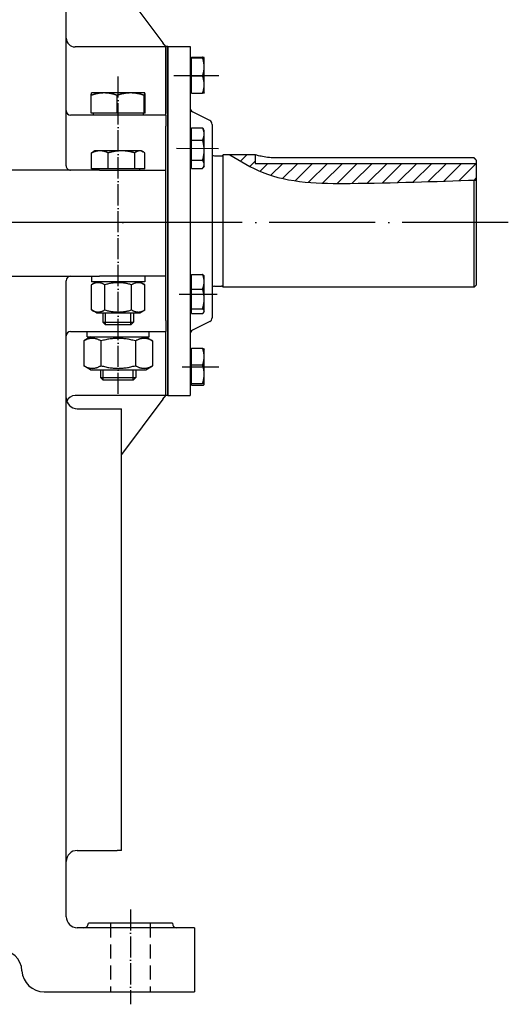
# Model space of a CAD drawing. Header units: millimetres. Extents: x -1 to 1188, y 0 to 841.
# Tile 30 of 32: x 708 to 819, y 433 to 656. Entities that reach past the tile are written whole.
import ezdxf

# ---------------------------------------------------------------- set-up
doc = ezdxf.new("R2010")
doc.units = ezdxf.units.MM
doc.linetypes.add('DuongTam', pattern=[30, 24, -3, 0, -3])
doc.linetypes.add('NetDut', pattern=[4.7625, 3.175, -1.5875])
for name, color, linetype in [('DuongTam', 3, 'DuongTam'), ('Khuat', 1, 'NetDut'), ('Lien_Dam', 7, 'Continuous'), ('Lien_Manh', 5, 'Continuous'), ('MatCat', 1, 'Continuous')]:
    doc.layers.add(name, color=color, linetype=linetype)

msp = doc.modelspace()

# ---------------------------------------------------------------- hatches: boundary and pattern name
at = {"layer": 'MatCat'}
h = msp.add_hatch(dxfattribs=at)
h.set_pattern_fill('ANSI31', color=256, scale=0.75, style=0)
edge = h.paths.add_edge_path()
edge.add_line((811.71304, 623.14433), (761.71304, 623.14433))
edge.add_line((761.71304, 623.14433), (761.71304, 625.07875))
edge.add_line((761.71304, 625.07875), (755.98631, 625.07875))
edge.add_spline(control_points=[(755.98631, 625.07875), (758.37961, 623.6247), (766.53927, 618.66729), (786.28259, 618.45494), (802.3037, 619.03239), (811.71304, 619.37153)], knot_values=[0, 0, 0, 0, 8.319474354, 28.364185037, 56.890240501, 56.890240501, 56.890240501, 56.890240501], degree=3, periodic=0)
edge.add_line((811.71304, 619.37153), (811.71304, 623.14433))

# ---------------------------------------------------------------- linework, layer by layer
at = {"layer": 'DuongTam', "ltscale": 0.2}
for p, q in [((730.71304, 570.93669), (730.71304, 642.85417)), ((733.46304, 454.22901), (733.46304, 432.74266))]:
    msp.add_line(p, q, dxfattribs=at)
at = {"layer": 'DuongTam', "ltscale": 0.5}
msp.add_line((743.27102, 643.04264), (753.51184, 643.03774), dxfattribs=at)
at = {"layer": 'DuongTam'}
for p, q in [((743.92205, 626.54232), (753.39055, 626.5378)), ((818.94317, 609.72078), (569.10181, 609.72078)), ((744.47804, 593.54205), (753.1171, 593.53792)), ((753.48448, 576.99739), (745.212, 577.00135))]:
    msp.add_line(p, q, dxfattribs=at)
at = {"layer": 'Khuat'}
for p, q in [((728.96304, 451.07875), (728.96304, 435.57875)), ((737.96304, 451.07875), (737.96304, 435.57875))]:
    msp.add_line(p, q, dxfattribs=at)
at = {"layer": 'Lien_Dam'}
for p, q in [((718.96304, 622.57875), (718.96304, 723.57875)), ((719.96304, 678.24542), (740.82668, 650.42723)), ((741.46304, 649.50486), (720.96304, 649.50486)), ((741.46304, 649.57875), (740.82668, 650.42723)), ((741.46304, 649.43098), (741.46304, 649.57875)), ((741.96304, 649.57875), (741.46304, 649.57875)), ((741.46304, 649.43098), (741.46304, 634.46147)), ((741.46304, 634.46147), (741.46304, 649.43098)), ((741.96304, 649.57875), (741.96304, 570.57875)), ((741.96304, 649.57875), (746.96304, 649.57875)), ((741.96304, 570.57875), (741.96304, 649.57875)), ((746.96304, 649.57875), (746.96304, 570.57875)), ((747.26309, 646.73625), (746.96304, 646.73625)), ((747.26309, 647.00081), (747.26309, 647.15238)), ((747.26309, 647.15238), (749.80582, 647.15238)), ((747.26309, 647.00081), (749.80582, 647.00081)), ((747.26309, 642.92718), (747.26309, 647.00081)), ((750.16309, 647.07875), (750.16184, 647.08091)), ((750.16309, 647.0766), (750.16309, 647.07875)), ((750.16309, 644.964), (750.16309, 647.0766)), ((750.16309, 640.96615), (750.16309, 644.964)), ((747.26309, 642.92718), (749.80582, 642.92718)), ((747.26309, 639.00512), (747.26309, 642.92718)), ((750.16309, 639.07875), (750.16309, 640.96615)), ((724.6002, 634.4788), (724.6002, 638.5429)), ((724.71304, 639.0788), (724.70966, 639.07685)), ((727.5404, 639.0788), (724.71304, 639.0788)), ((733.53702, 639.0788), (727.5404, 639.0788)), ((730.4806, 634.4788), (730.4806, 638.5429)), ((736.70966, 639.0788), (733.53702, 639.0788)), ((736.59344, 634.4788), (736.59344, 638.5429)), ((736.71304, 639.0788), (736.70966, 639.0788)), ((736.71304, 639.0788), (736.71642, 639.07685)), ((736.82588, 634.4788), (736.82588, 638.5429)), ((747.26309, 639.42125), (746.96304, 639.42125)), ((747.26309, 639.00512), (749.80582, 639.00512)), ((750.16309, 639.07875), (750.16184, 639.0766)), ((741.46304, 634.07875), (719.96304, 634.07875)), ((730.4806, 634.4788), (724.6002, 634.4788)), ((725.09054, 634.4788), (725.09054, 634.07875)), ((736.59344, 634.4788), (730.4806, 634.4788)), ((736.33554, 634.4788), (736.33554, 634.07875)), ((736.82588, 634.4788), (736.59344, 634.4788)), ((741.46304, 634.07875), (741.46304, 634.46147)), ((741.46304, 634.07875), (741.46304, 631.57875)), ((751.41025, 632.85515), (747.51582, 634.80236)), ((741.46304, 626.57875), (741.46304, 631.57875)), ((747.26309, 628.42138), (747.26309, 631.16797)), ((747.26309, 631.16797), (749.80582, 631.16797)), ((750.16309, 630.57875), (749.95399, 630.94091)), ((751.96304, 631.96072), (751.96304, 588.19679)), ((747.26309, 630.23625), (746.96304, 630.23625)), ((750.16309, 629.79468), (750.16309, 630.57875)), ((750.16309, 626.12677), (750.16309, 629.79468)), ((741.46304, 621.57875), (741.46304, 626.57875)), ((747.26309, 628.42138), (749.80582, 628.42138)), ((747.26309, 623.83216), (747.26309, 628.42138)), ((724.7139, 621.8788), (724.7139, 625.50989)), ((725.46304, 625.9788), (725.06142, 625.74693)), ((726.59125, 625.9788), (725.46304, 625.9788)), ((731.46818, 625.9788), (726.59125, 625.9788)), ((728.46861, 621.8788), (728.46861, 625.50989)), ((735.58996, 625.9788), (731.46818, 625.9788)), ((734.46775, 621.8788), (734.46775, 625.50989)), ((735.96304, 625.9788), (735.58996, 625.9788)), ((735.96304, 625.9788), (736.36465, 625.74693)), ((736.71218, 621.8788), (736.71218, 625.50989)), ((750.16309, 622.91085), (750.16309, 626.12677)), ((752.51304, 624.82875), (754.10948, 624.82875)), ((754.28626, 624.90198), (754.46304, 625.07875)), ((754.46304, 595.07875), (754.46304, 625.07875)), ((761.71304, 625.07875), (754.46304, 625.07875)), ((761.71304, 625.07875), (761.71304, 623.14433)), ((811.21304, 624.38784), (766.21304, 624.38784)), ((747.26309, 622.92125), (746.96304, 622.92125)), ((747.26309, 623.83216), (749.80582, 623.83216)), ((747.26309, 621.98953), (747.26309, 623.83216)), ((747.26309, 621.98953), (749.80582, 621.98953)), ((750.16309, 622.57875), (749.95399, 622.21659)), ((750.16309, 622.57875), (750.16309, 622.91085)), ((761.71304, 623.14433), (811.71304, 623.14433)), ((811.71304, 623.8628), (811.71304, 595.57875)), ((726.46304, 621.57875), (608.96304, 621.57875)), ((728.46861, 621.8788), (724.7139, 621.8788)), ((725.87054, 621.8788), (725.87054, 621.57875)), ((726.46304, 621.57875), (741.46304, 621.57875)), ((734.46775, 621.8788), (728.46861, 621.8788)), ((736.71218, 621.8788), (734.46775, 621.8788)), ((735.55554, 621.8788), (735.55554, 621.57875)), ((741.46304, 610.07875), (741.46304, 621.57875)), ((811.21304, 595.07875), (811.21304, 619.22157)), ((741.46304, 609.72078), (593.96304, 609.72078)), ((741.46304, 597.57875), (741.46304, 610.07875)), ((608.96304, 597.57875), (726.46304, 597.57875)), ((724.71304, 597.57875), (724.71304, 596.32875)), ((741.46304, 597.57875), (726.46304, 597.57875)), ((736.71304, 597.57875), (736.71304, 596.32875)), ((741.46304, 592.57875), (741.46304, 597.57875)), ((747.26309, 594.66886), (747.26309, 598.0108)), ((747.26309, 598.0108), (749.80582, 598.0108)), ((750.16309, 597.57875), (750.09595, 597.69504)), ((750.16309, 596.33983), (750.16309, 597.57875)), ((718.96304, 452.57875), (718.96304, 596.57875)), ((725.81304, 596.32875), (724.65086, 595.65777)), ((724.65086, 589.94974), (724.65086, 595.65777)), ((736.71304, 596.32875), (724.71304, 596.32875)), ((727.68195, 589.94974), (727.68195, 595.65777)), ((733.74413, 589.94974), (733.74413, 595.65777)), ((735.61304, 596.32875), (736.77521, 595.65777)), ((736.77521, 589.94974), (736.77521, 595.65777)), ((747.26309, 597.23625), (746.96304, 597.23625)), ((750.16309, 592.45284), (750.16309, 596.33983)), ((752.51304, 595.32875), (754.10948, 595.32875)), ((754.28626, 595.25553), (754.46304, 595.07875)), ((811.71304, 595.57875), (811.21304, 595.07875)), ((747.26309, 594.66886), (749.80582, 594.66886)), ((747.26309, 590.23681), (747.26309, 594.66886)), ((811.21304, 595.07875), (754.46304, 595.07875)), ((741.46304, 587.57875), (741.46304, 592.57875)), ((750.16309, 589.69176), (750.16309, 592.45284)), ((725.81304, 589.27875), (724.65086, 589.94974)), ((725.81304, 589.27875), (735.61304, 589.27875)), ((727.21304, 589.27875), (727.21304, 587.19225)), ((734.21304, 589.27875), (734.21304, 587.19225)), ((735.61304, 589.27875), (736.77521, 589.94974)), ((747.26309, 589.92125), (746.96304, 589.92125)), ((747.26309, 590.23681), (749.80582, 590.23681)), ((747.26309, 589.1467), (747.26309, 590.23681)), ((747.26309, 589.1467), (749.80582, 589.1467)), ((750.16309, 589.57875), (750.09595, 589.46246)), ((750.16309, 589.57875), (750.16309, 589.69176)), ((727.21304, 587.19225), (734.21304, 587.19225)), ((727.82649, 586.57875), (727.21304, 587.19225)), ((733.59959, 586.57875), (727.82649, 586.57875)), ((733.59959, 586.57875), (734.21304, 587.19225)), ((741.46304, 587.57875), (741.46304, 585.07875)), ((751.41025, 587.30236), (747.51582, 585.35515)), ((719.96304, 585.07875), (726.33146, 585.07875)), ((723.71304, 583.82875), (723.71304, 585.07875)), ((726.33146, 585.07875), (735.09462, 585.07875)), ((735.09462, 585.07875), (741.46304, 585.07875)), ((737.71304, 583.82875), (737.71304, 585.07875)), ((741.46304, 584.72073), (741.46304, 585.07875)), ((741.46304, 570.72653), (741.46304, 584.72073)), ((741.46304, 570.72653), (741.46304, 584.72073)), ((724.48804, 583.82875), (722.91881, 582.92276)), ((722.91881, 582.92276), (722.91881, 577.33475)), ((723.71304, 583.82875), (737.71304, 583.82875)), ((726.81592, 582.92276), (726.81592, 577.33475)), ((734.61015, 582.92276), (734.61015, 577.33475)), ((736.93804, 583.82875), (738.50727, 582.92276)), ((738.50727, 582.92276), (738.50727, 577.33475)), ((747.26309, 580.73625), (746.96304, 580.73625)), ((747.26309, 581.26997), (749.80582, 581.26997)), ((747.26309, 577.49352), (747.26309, 581.26997)), ((750.16309, 581.07875), (750.15372, 581.09498)), ((750.16309, 579.38175), (750.16309, 581.07875)), ((747.26309, 573.3023), (747.26309, 577.49352)), ((747.26309, 577.49352), (749.80582, 577.49352)), ((750.16309, 575.39791), (750.16309, 579.38175)), ((724.48804, 576.42875), (722.91881, 577.33475)), ((724.48804, 576.42875), (736.93804, 576.42875)), ((726.71304, 576.42875), (726.71304, 574.69225)), ((734.71304, 576.42875), (734.71304, 574.69225)), ((736.93804, 576.42875), (738.50727, 577.33475)), ((750.16309, 573.09491), (750.16309, 575.39791)), ((726.71304, 574.69225), (734.71304, 574.69225)), ((727.32649, 574.07875), (726.71304, 574.69225)), ((734.09959, 574.07875), (727.32649, 574.07875)), ((734.09959, 574.07875), (734.71304, 574.69225)), ((747.26309, 573.42125), (746.96304, 573.42125)), ((747.26309, 572.88753), (747.26309, 573.3023)), ((747.26309, 573.3023), (749.80582, 573.3023)), ((750.16309, 573.07875), (750.15372, 573.06253)), ((750.16309, 573.07875), (750.16309, 573.09491)), ((741.46304, 570.57875), (741.46304, 570.72653)), ((747.26309, 572.88753), (749.80582, 572.88753)), ((741.46304, 570.57875), (720.96304, 570.57875)), ((740.82668, 569.73027), (731.46304, 557.24542)), ((740.82668, 569.73027), (741.46304, 570.57875)), ((741.96304, 570.57875), (741.46304, 570.57875)), ((741.96304, 570.57875), (746.96304, 570.57875)), ((721.46304, 567.57875), (730.46304, 567.57875)), ((730.46304, 567.57875), (731.46304, 567.57875)), ((731.46304, 467.57875), (731.46304, 567.57875)), ((721.46304, 467.57875), (730.46304, 467.57875)), ((731.46304, 467.57875), (730.46304, 467.57875)), ((742.96304, 451.07875), (723.96304, 451.07875)), ((747.96304, 450.07875), (721.46304, 450.07875)), ((747.96304, 450.07875), (747.96304, 435.57875)), ((713.95053, 435.57875), (747.96304, 435.57875))]:
    msp.add_line(p, q, dxfattribs=at)
for centre, radius, start, end in [((720.96304, 651.50486), 2, 180, 270), ((747.96304, 635.69679), 1, 180, 243.4349488), ((719.96304, 635.07875), 1, 180, 270), ((750.96304, 631.96072), 1, 0, 63.4349488), ((752.51304, 625.62875), 0.8, 226.5674634, 270), ((754.10948, 625.07875), 0.25, 270, 315), ((719.96304, 596.57875), 1, 90, 180), ((752.51304, 594.52875), 0.8, 90, 133.4325366), ((754.10948, 595.07875), 0.25, 45, 90), ((750.96304, 588.19679), 1, 296.5650512, 0), ((719.96304, 584.07875), 1, 90, 180), ((747.96304, 584.46072), 1, 116.5650512, 180), ((721.46304, 570.07875), 2.5, 180, 270), ((720.96304, 568.57875), 2, 90, 159.2996464), ((721.46304, 465.07875), 2.5, 90, 180), ((721.46304, 452.57875), 2.5, 180, 270), ((722.96304, 451.07875), 1, 270, 0), ((743.96304, 451.07875), 1, 180, 270), ((703.96304, 440.07875), 5, 2.865984, 90), ((713.95053, 440.57875), 5, 182.865984, 270)]:
    msp.add_arc(centre, radius, start, end, dxfattribs=at)
for points, weights in [([(750.16309, 647.0766), (750.16309, 647.11177), (749.80582, 647.15238)], [1, 1.0379548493, 1]), ([(749.80582, 647.00081), (750.16309, 647.04143), (750.16309, 647.0766)], [1, 1.0379548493, 1]), ([(750.16309, 644.964), (750.16309, 645.90929), (749.80582, 647.00081)], [1, 1.0379548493, 1]), ([(749.80582, 642.92718), (750.16309, 644.01871), (750.16309, 644.964)], [1, 1.0379548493, 1]), ([(750.16309, 640.96615), (750.16309, 641.87627), (749.80582, 642.92718)], [1, 1.0379548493, 1]), ([(749.80582, 639.00512), (750.16309, 640.05603), (750.16309, 640.96615)], [1, 1.0379548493, 1]), ([(727.5404, 639.0788), (726.17585, 639.0788), (724.6002, 638.5429)], [1, 1.0379548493, 1]), ([(724.6002, 638.5429), (724.65884, 639.04751), (724.70966, 639.07685)], [1, 1.03565973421, 1.00431266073]), ([(730.4806, 638.5429), (728.90495, 639.0788), (727.5404, 639.0788)], [1, 1.0379548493, 1]), ([(733.53702, 639.0788), (732.11853, 639.0788), (730.4806, 638.5429)], [1, 1.0379548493, 1]), ([(736.59344, 638.5429), (734.95551, 639.0788), (733.53702, 639.0788)], [1, 1.0379548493, 1]), ([(736.70966, 639.0788), (736.65572, 639.0788), (736.59344, 638.5429)], [1, 1.0379548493, 1]), ([(736.82588, 638.5429), (736.7636, 639.0788), (736.70966, 639.0788)], [1, 1.0379548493, 1]), ([(750.16184, 639.0766), (750.14269, 639.04342), (749.80582, 639.00512)], [1.00422414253, 1.03571000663, 1]), ([(749.80582, 631.16797), (749.89032, 631.0512), (749.95399, 630.94091)], [1, 1.00872404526, 1.0134375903]), ([(750.16309, 629.79468), (750.16309, 630.43203), (749.80582, 631.16797)], [1, 1.0379548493, 1]), ([(749.80582, 628.42138), (750.16309, 629.15733), (750.16309, 629.79468)], [1, 1.0379548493, 1]), ([(750.16309, 626.12677), (750.16309, 627.1917), (749.80582, 628.42138)], [1, 1.0379548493, 1]), ([(726.59125, 625.9788), (725.71997, 625.9788), (724.7139, 625.50989)], [1, 1.0379548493, 1]), ([(724.7139, 625.50989), (724.89375, 625.65012), (725.06142, 625.74693)], [1, 1.01105666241, 1.01567147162]), ([(728.46861, 625.50989), (727.46253, 625.9788), (726.59125, 625.9788)], [1, 1.0379548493, 1]), ([(731.46818, 625.9788), (730.07607, 625.9788), (728.46861, 625.50989)], [1, 1.0379548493, 1]), ([(734.46775, 625.50989), (732.86028, 625.9788), (731.46818, 625.9788)], [1, 1.0379548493, 1]), ([(735.58996, 625.9788), (735.06914, 625.9788), (734.46775, 625.50989)], [1, 1.0379548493, 1]), ([(736.71218, 625.50989), (736.11078, 625.9788), (735.58996, 625.9788)], [1, 1.0379548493, 1]), ([(749.80582, 623.83216), (750.16309, 625.06184), (750.16309, 626.12677)], [1, 1.0379548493, 1]), ([(811.71304, 623.8628), (811.46771, 624.12087), (811.21304, 624.38784)], [1, 1.00015842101, 1]), ([(750.16309, 622.91085), (750.16309, 623.33843), (749.80582, 623.83216)], [1, 1.0379548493, 1]), ([(749.80582, 621.98953), (750.16309, 622.48326), (750.16309, 622.91085)], [1, 1.0379548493, 1]), ([(749.80582, 598.0108), (750.01004, 597.84384), (750.09595, 597.69504)], [1, 1.02134835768, 1.01868121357]), ([(750.16309, 596.33983), (750.16309, 597.11533), (749.80582, 598.0108)], [1, 1.0379548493, 1]), ([(727.68195, 595.65777), (726.1664, 596.53277), (724.65086, 595.65777)], [1, 1.15470053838, 1]), ([(733.74413, 595.65777), (730.71304, 596.53277), (727.68195, 595.65777)], [1, 1.15470053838, 1]), ([(736.77521, 595.65777), (735.25967, 596.53277), (733.74413, 595.65777)], [1, 1.15470053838, 1]), ([(749.80582, 594.66886), (750.16309, 595.56433), (750.16309, 596.33983)], [1, 1.0379548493, 1]), ([(750.16309, 592.45284), (750.16309, 593.4813), (749.80582, 594.66886)], [1, 1.0379548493, 1]), ([(749.80582, 590.23681), (750.16309, 591.42437), (750.16309, 592.45284)], [1, 1.0379548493, 1]), ([(724.65086, 589.94974), (726.1664, 589.07474), (727.68195, 589.94974)], [1, 1.15470053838, 1]), ([(727.68195, 589.94974), (730.71304, 589.07474), (733.74413, 589.94974)], [1, 1.15470053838, 1]), ([(733.74413, 589.94974), (735.25967, 589.07474), (736.77521, 589.94974)], [1, 1.15470053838, 1]), ([(750.16309, 589.69176), (750.16309, 589.94472), (749.80582, 590.23681)], [1, 1.0379548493, 1]), ([(749.80582, 589.1467), (750.16309, 589.4388), (750.16309, 589.69176)], [1, 1.0379548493, 1]), ([(726.81592, 582.92276), (724.86737, 584.04776), (722.91881, 582.92276)], [1, 1.15470053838, 1]), ([(734.61015, 582.92276), (730.71304, 584.04776), (726.81592, 582.92276)], [1, 1.15470053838, 1]), ([(738.50727, 582.92276), (736.55871, 584.04776), (734.61015, 582.92276)], [1, 1.15470053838, 1]), ([(749.80582, 581.26997), (750.10673, 581.17637), (750.15372, 581.09498)], [1, 1.03177707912, 1.01034447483]), ([(750.16309, 579.38175), (750.16309, 580.25808), (749.80582, 581.26997)], [1, 1.0379548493, 1]), ([(749.80582, 577.49352), (750.16309, 578.50542), (750.16309, 579.38175)], [1, 1.0379548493, 1]), ([(750.16309, 575.39791), (750.16309, 576.37048), (749.80582, 577.49352)], [1, 1.0379548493, 1]), ([(722.91881, 577.33475), (724.86737, 576.20975), (726.81592, 577.33475)], [1, 1.15470053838, 1]), ([(726.81592, 577.33475), (730.71304, 576.20975), (734.61015, 577.33475)], [1, 1.15470053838, 1]), ([(734.61015, 577.33475), (736.55871, 576.20975), (738.50727, 577.33475)], [1, 1.15470053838, 1]), ([(749.80582, 573.3023), (750.16309, 574.42533), (750.16309, 575.39791)], [1, 1.0379548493, 1]), ([(750.16309, 573.09491), (750.16309, 573.19116), (749.80582, 573.3023)], [1, 1.0379548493, 1]), ([(749.80582, 572.88753), (750.16309, 572.99867), (750.16309, 573.09491)], [1, 1.0379548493, 1])]:
    msp.add_rational_spline(points, weights, degree=2, dxfattribs=at)
for points, knots in [([(766.21304, 624.38784), (765.64412, 624.38784), (765.03988, 624.42532), (763.93232, 624.55803), (763.42868, 624.65105), (762.63355, 624.82366), (762.28776, 624.91482), (761.82741, 625.0432), (761.71304, 625.07875), (761.71304, 625.07875)], [0, 0, 0, 0, 0.341349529, 0.341349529, 0.682699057, 0.682699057, 1.023946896, 1.023946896, 1.365194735, 1.365194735, 1.365194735, 1.365194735]), ([(718.96304, 622.57875), (718.96304, 622.4532), (718.98813, 622.31921), (719.09031, 622.07263), (719.16741, 621.96004), (719.34513, 621.78258), (719.45745, 621.70575), (719.70364, 621.60384), (719.8375, 621.57875), (719.96304, 621.57875)], [-0.301935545, -0.301935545, -0.301935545, -0.301935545, -0.2262870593, -0.2262870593, -0.1506385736, -0.1506385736, -0.0753192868, -0.0753192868, 0, 0, 0, 0])]:
    msp.add_open_spline(points, degree=3, knots=knots, dxfattribs=at)
at = {"layer": 'Lien_Manh'}
for p, q in [((727.82649, 586.57875), (727.82649, 589.27875)), ((733.59959, 586.57875), (733.59959, 589.27875)), ((727.32649, 574.07875), (727.32649, 576.42875)), ((734.09959, 574.07875), (734.09959, 576.42875))]:
    msp.add_line(p, q, dxfattribs=at)
msp.add_spline([(755.98631, 625.07875), (763.31109, 621.13397), (783.19699, 618.61582), (811.71304, 619.37153)], degree=3, dxfattribs=at)

doc.saveas('drawing.dxf')
